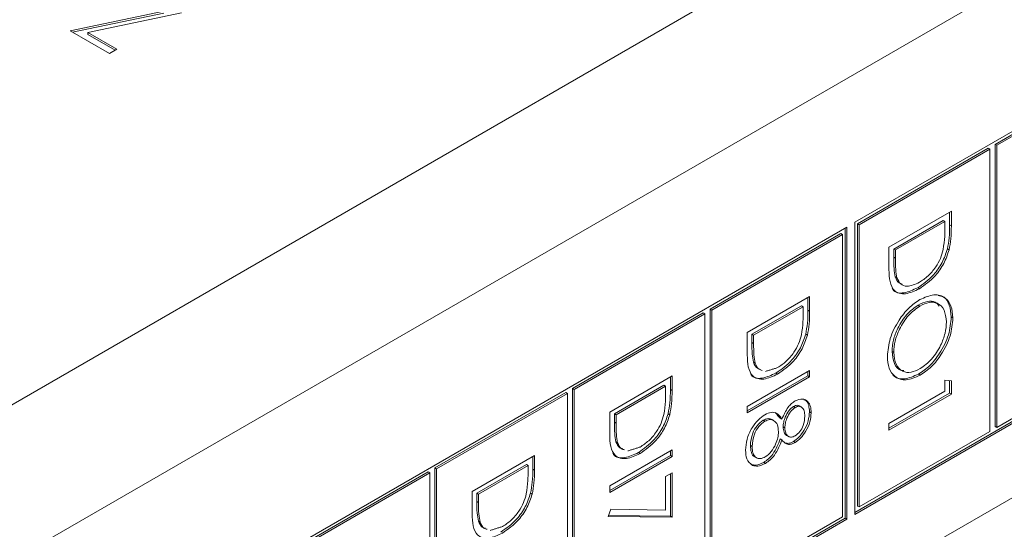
# Model space of a CAD drawing. Header units: inches. Extents: x 0.2 to 16.3, y 0.2 to 11.5.
# Tile 15 of 69: x 3.257 to 3.8, y 1.551 to 1.832. Entities that reach past the tile are written whole.
import ezdxf

# ---------------------------------------------------------------- set-up
doc = ezdxf.new("R2010")
doc.units = ezdxf.units.IN
doc.header["$MEASUREMENT"] = 0

msp = doc.modelspace()

# ---------------------------------------------------------------- linework, layer by layer
at = {"color": 7, "linetype": 'Continuous', "lineweight": 15}
for p, q in [((2.72873, 1.31773), (4.57475, 2.38342)), ((4.61199, 2.31891), (2.76597, 1.25323)), ((4.32497, 2.07143), (3.71724, 1.72059)), ((3.71724, 1.56072), (4.32404, 1.91102)), ((3.71724, 1.55964), (4.32497, 1.91048)), ((2.95972, 1.08146), (4.32915, 1.87202)), ((3.28457, 1.82615), (3.3363, 1.83699)), ((3.28593, 1.82536), (3.3363, 1.83591)), ((3.34601, 1.83603), (3.29428, 1.82519)), ((3.30622, 1.81364), (3.28457, 1.82615)), ((3.29428, 1.82519), (3.31025, 1.81597)), ((3.29428, 1.82412), (3.29428, 1.82519)), ((3.29428, 1.82412), (3.30933, 1.81543)), ((3.31025, 1.81597), (3.30622, 1.81364)), ((3.8666, 1.80517), (3.79451, 1.76355)), ((3.86753, 1.80463), (3.79544, 1.76302)), ((3.79075, 1.76138), (3.71867, 1.71977)), ((3.79168, 1.76084), (3.71959, 1.71923)), ((3.79075, 1.76138), (3.79168, 1.76084)), ((3.79168, 1.60534), (3.79168, 1.76084)), ((3.79451, 1.76355), (3.79451, 1.60805)), ((3.79451, 1.76355), (3.79544, 1.76302)), ((3.79544, 1.76302), (3.79544, 1.60751)), ((3.73603, 1.70686), (3.7704, 1.7267)), ((3.7704, 1.7267), (3.7704, 1.71869)), ((3.76595, 1.72164), (3.73862, 1.70587)), ((3.76687, 1.72111), (3.73955, 1.70533)), ((3.76595, 1.72164), (3.76687, 1.72111)), ((3.76687, 1.71832), (3.76687, 1.72111)), ((3.76947, 1.72617), (3.76947, 1.71922)), ((3.71276, 1.71796), (2.95404, 1.27995)), ((3.71184, 1.55755), (3.71184, 1.71742)), ((3.71276, 1.55701), (3.71276, 1.71796)), ((3.71724, 1.72059), (3.71724, 1.55964)), ((3.71867, 1.71977), (3.71867, 1.56426)), ((3.71867, 1.71977), (3.71959, 1.71923)), ((3.71959, 1.71923), (3.71959, 1.56373)), ((3.76947, 1.71922), (3.7704, 1.71869)), ((3.70948, 1.71441), (3.63739, 1.6728)), ((3.71041, 1.71387), (3.63832, 1.67226)), ((3.70948, 1.71441), (3.71041, 1.71387)), ((3.71041, 1.55837), (3.71041, 1.71387)), ((3.73603, 1.69456), (3.73603, 1.70686)), ((3.73862, 1.70587), (3.73862, 1.70131)), ((3.73862, 1.70587), (3.73955, 1.70533)), ((3.73955, 1.70533), (3.73955, 1.70078)), ((3.76823, 1.70591), (3.76916, 1.70538)), ((3.73862, 1.70131), (3.73955, 1.70078)), ((3.7395, 1.69047), (3.74043, 1.68994)), ((3.75185, 1.6845), (3.75278, 1.68396)), ((3.65788, 1.65985), (3.69226, 1.67969)), ((3.69133, 1.67916), (3.69133, 1.67221)), ((3.69226, 1.67969), (3.69226, 1.67168)), ((3.63739, 1.6728), (3.63739, 1.51729)), ((3.63739, 1.6728), (3.63832, 1.67226)), ((3.63832, 1.67226), (3.63832, 1.51676)), ((3.6878, 1.67463), (3.66048, 1.65886)), ((3.68873, 1.67409), (3.66141, 1.65832)), ((3.6878, 1.67463), (3.68873, 1.67409)), ((3.68873, 1.6713), (3.68873, 1.67409)), ((3.69133, 1.67221), (3.69226, 1.67168)), ((3.75215, 1.675), (3.75307, 1.67447)), ((3.63363, 1.67062), (3.56154, 1.62901)), ((3.63456, 1.67009), (3.56247, 1.62847)), ((3.63363, 1.67062), (3.63456, 1.67009)), ((3.63456, 1.51458), (3.63456, 1.67009)), ((3.77035, 1.66846), (3.77128, 1.66793)), ((3.65788, 1.64755), (3.65788, 1.65985)), ((3.66048, 1.65886), (3.66048, 1.6543)), ((3.66048, 1.65886), (3.66141, 1.65832)), ((3.66141, 1.65832), (3.66141, 1.65377)), ((3.69009, 1.6589), (3.69102, 1.65837)), ((3.66048, 1.6543), (3.66141, 1.65377)), ((3.73774, 1.64946), (3.73867, 1.64893)), ((3.79544, 1.60751), (3.86753, 1.64913)), ((3.66135, 1.64346), (3.66228, 1.64292)), ((3.58203, 1.61606), (3.61641, 1.63591)), ((3.61548, 1.63537), (3.61548, 1.62843)), ((3.61641, 1.63591), (3.61641, 1.62789)), ((3.65788, 1.61914), (3.69226, 1.63898)), ((3.69133, 1.63595), (3.65788, 1.61665)), ((3.69226, 1.63542), (3.65788, 1.61558)), ((3.67371, 1.63749), (3.67463, 1.63695)), ((3.69133, 1.63845), (3.69133, 1.63595)), ((3.69133, 1.63595), (3.69226, 1.63542)), ((3.69226, 1.63898), (3.69226, 1.63542)), ((3.7523, 1.63692), (3.75323, 1.63639)), ((3.56154, 1.62901), (3.56154, 1.47351)), ((3.56154, 1.62901), (3.56247, 1.62847)), ((3.61195, 1.63084), (3.58463, 1.61507)), ((3.61288, 1.63031), (3.58556, 1.61454)), ((3.61195, 1.63084), (3.61288, 1.63031)), ((3.61288, 1.62752), (3.61288, 1.63031)), ((3.76687, 1.63358), (3.7704, 1.63328)), ((3.76687, 1.62747), (3.76687, 1.63358)), ((3.76947, 1.63336), (3.76947, 1.62648)), ((3.7704, 1.63328), (3.7704, 1.62595)), ((3.55778, 1.62684), (3.4857, 1.58522)), ((3.55871, 1.6263), (3.48662, 1.58469)), ((3.55778, 1.62684), (3.55871, 1.6263)), ((3.55871, 1.4708), (3.55871, 1.6263)), ((3.56247, 1.62847), (3.56247, 1.47297)), ((3.61548, 1.62843), (3.61641, 1.62789)), ((3.73603, 1.60966), (3.76687, 1.62747)), ((3.76947, 1.62648), (3.73603, 1.60717)), ((3.7704, 1.62595), (3.73603, 1.6061)), ((3.76947, 1.62648), (3.7704, 1.62595)), ((3.65788, 1.61558), (3.65788, 1.61914)), ((3.68334, 1.61913), (3.68427, 1.61859)), ((3.58203, 1.60376), (3.58203, 1.61606)), ((3.58463, 1.61507), (3.58463, 1.61052)), ((3.58463, 1.61507), (3.58556, 1.61454)), ((3.58556, 1.61454), (3.58556, 1.60998)), ((3.61424, 1.61512), (3.61517, 1.61458)), ((3.6761, 1.61272), (3.67703, 1.61218)), ((3.69221, 1.61618), (3.69314, 1.61564)), ((3.58463, 1.61052), (3.58556, 1.60998)), ((3.66658, 1.61149), (3.66751, 1.61096)), ((3.67767, 1.60784), (3.67859, 1.6073)), ((3.73603, 1.6061), (3.73603, 1.60966)), ((3.79451, 1.60805), (3.79544, 1.60751)), ((3.71959, 1.56373), (3.79168, 1.60534)), ((3.58551, 1.59967), (3.58643, 1.59914)), ((3.6596, 1.59755), (3.66053, 1.59702)), ((3.6761, 1.60125), (3.67703, 1.60072)), ((3.68329, 1.59977), (3.68422, 1.59923)), ((3.50619, 1.57228), (3.54056, 1.59212)), ((3.53963, 1.59158), (3.53963, 1.58464)), ((3.54056, 1.59212), (3.54056, 1.5841)), ((3.58203, 1.57535), (3.61641, 1.5952)), ((3.61548, 1.59217), (3.58203, 1.57286)), ((3.61641, 1.59163), (3.58203, 1.57179)), ((3.59786, 1.5937), (3.59879, 1.59317)), ((3.61548, 1.59466), (3.61548, 1.59217)), ((3.61548, 1.59217), (3.61641, 1.59163)), ((3.61641, 1.5952), (3.61641, 1.59163)), ((3.4857, 1.58522), (3.4857, 1.42972)), ((3.4857, 1.58522), (3.48662, 1.58469)), ((3.53611, 1.58706), (3.50878, 1.57129)), ((3.53703, 1.58652), (3.50971, 1.57075)), ((3.53611, 1.58706), (3.53703, 1.58652)), ((3.53703, 1.58373), (3.53703, 1.58652)), ((3.66697, 1.5883), (3.66789, 1.58777)), ((3.48193, 1.58305), (3.40985, 1.54144)), ((3.48286, 1.58252), (3.41078, 1.5409)), ((3.48193, 1.58305), (3.48286, 1.58252)), ((3.48286, 1.42701), (3.48286, 1.58252)), ((3.48662, 1.58469), (3.48662, 1.42918)), ((3.53963, 1.58464), (3.54056, 1.5841)), ((3.61288, 1.58044), (3.61641, 1.58247)), ((3.61288, 1.56204), (3.61288, 1.58044)), ((3.61548, 1.58194), (3.61548, 1.55858)), ((3.61641, 1.58247), (3.61641, 1.55805)), ((3.58203, 1.57179), (3.58203, 1.57535)), ((3.50619, 1.55998), (3.50619, 1.57228)), ((3.50878, 1.57129), (3.50878, 1.56673)), ((3.50878, 1.57129), (3.50971, 1.57075)), ((3.50971, 1.57075), (3.50971, 1.56619)), ((3.53839, 1.57133), (3.53932, 1.57079)), ((3.50878, 1.56673), (3.50971, 1.56619)), ((3.71867, 1.56426), (3.71959, 1.56373)), ((3.58115, 1.55856), (3.58262, 1.56248)), ((3.61641, 1.55805), (3.58115, 1.55856)), ((3.61548, 1.55858), (3.58135, 1.55908)), ((3.58262, 1.56248), (3.61288, 1.56204)), ((3.61548, 1.55858), (3.61641, 1.55805)), ((3.63832, 1.51676), (3.71041, 1.55837)), ((2.95404, 1.12008), (3.71184, 1.55755)), ((2.95404, 1.11901), (3.71276, 1.55701)), ((3.50966, 1.55589), (3.51059, 1.55535)), ((3.71184, 1.55755), (3.71276, 1.55701))]:
    msp.add_line(p, q, dxfattribs=at)
for points, knots in [([(3.76591, 1.70556), (3.76625, 1.70802), (3.76687, 1.71241), (3.76687, 1.71651), (3.76687, 1.71832)], [0, 0, 0, 0, 0.559543, 1, 1, 1, 1]), ([(3.76947, 1.71922), (3.76947, 1.71684), (3.76946, 1.71258), (3.76861, 1.70795), (3.76823, 1.70591)], [0, 0, 0, 0, 0.560444, 1, 1, 1, 1]), ([(3.7704, 1.71869), (3.7704, 1.7163), (3.77039, 1.71204), (3.76954, 1.70741), (3.76916, 1.70538)], [0, 0, 0, 0, 0.560444, 1, 1, 1, 1]), ([(3.76823, 1.70591), (3.76738, 1.70341), (3.76569, 1.69838), (3.75989, 1.69013), (3.7549, 1.68663), (3.75185, 1.6845)], [0, 0, 0, 0, 0.280265, 0.560714, 1, 1, 1, 1]), ([(3.75278, 1.68753), (3.75439, 1.68859), (3.75761, 1.6907), (3.76166, 1.6955), (3.76455, 1.70068), (3.76546, 1.70393), (3.76591, 1.70556)], [0, 0, 0, 0, 0.280177, 0.559764, 0.779797, 1, 1, 1, 1]), ([(3.76916, 1.70538), (3.76831, 1.70287), (3.76662, 1.69785), (3.76082, 1.68959), (3.75583, 1.6861), (3.75278, 1.68396)], [0, 0, 0, 0, 0.280265, 0.560714, 1, 1, 1, 1]), ([(3.73862, 1.70131), (3.73862, 1.69917), (3.73861, 1.69535), (3.73923, 1.69196), (3.7395, 1.69047)], [0, 0, 0, 0, 0.560426, 1, 1, 1, 1]), ([(3.73955, 1.70078), (3.73955, 1.69864), (3.73954, 1.69482), (3.74015, 1.69143), (3.74043, 1.68994)], [0, 0, 0, 0, 0.560426, 1, 1, 1, 1]), ([(3.75278, 1.68396), (3.7502, 1.68276), (3.74504, 1.68037), (3.73889, 1.68196), (3.73621, 1.68764), (3.73609, 1.69225), (3.73603, 1.69456)], [0, 0, 0, 0, 0.2801238, 0.5592476, 0.7788364, 1, 1, 1, 1]), ([(3.7395, 1.69047), (3.74005, 1.68914), (3.74088, 1.68715), (3.74271, 1.68671), (3.74331, 1.68656)], [0, 0, 0, 0, 0.670581, 1, 1, 1, 1]), ([(3.74043, 1.68994), (3.74103, 1.6887), (3.74223, 1.68622), (3.74657, 1.68473), (3.75043, 1.68647), (3.75278, 1.68753)], [0, 0, 0, 0, 0.280536, 0.561014, 1, 1, 1, 1]), ([(3.75185, 1.6845), (3.74933, 1.68337), (3.74429, 1.68111), (3.73902, 1.6816), (3.73791, 1.68398), (3.7378, 1.68422)], [0, 0, 0, 0, 0.474835, 0.947975, 1, 1, 1, 1]), ([(3.73514, 1.64675), (3.73544, 1.64999), (3.73603, 1.65649), (3.74089, 1.66613), (3.74679, 1.67376), (3.75097, 1.6766), (3.75306, 1.67802)], [0, 0, 0, 0, 0.279663, 0.559354, 0.779636, 1, 1, 1, 1]), ([(3.75306, 1.67802), (3.75571, 1.67918), (3.76102, 1.68151), (3.76706, 1.67957), (3.77066, 1.67479), (3.77107, 1.67021), (3.77128, 1.66793)], [0, 0, 0, 0, 0.2797306, 0.559327, 0.7796806, 1, 1, 1, 1]), ([(3.76309, 1.68019), (3.76417, 1.68), (3.767, 1.67951), (3.76968, 1.67522), (3.77013, 1.67072), (3.77035, 1.66846)], [0, 0, 0, 0, 0.236005, 0.618032, 1, 1, 1, 1]), ([(3.69133, 1.67221), (3.69133, 1.66983), (3.69132, 1.66557), (3.69046, 1.66094), (3.69009, 1.6589)], [0, 0, 0, 0, 0.560445, 1, 1, 1, 1]), ([(3.75215, 1.675), (3.74998, 1.67345), (3.74565, 1.67034), (3.74097, 1.66284), (3.73816, 1.6556), (3.73788, 1.65151), (3.73774, 1.64946)], [0, 0, 0, 0, 0.279416, 0.559076, 0.779478, 1, 1, 1, 1]), ([(3.75307, 1.67447), (3.75091, 1.67291), (3.74657, 1.6698), (3.7419, 1.66231), (3.73909, 1.65506), (3.73881, 1.65097), (3.73867, 1.64893)], [0, 0, 0, 0, 0.279416, 0.559076, 0.779478, 1, 1, 1, 1]), ([(3.76366, 1.67447), (3.76303, 1.67524), (3.76146, 1.67715), (3.75723, 1.67736), (3.75384, 1.67579), (3.75215, 1.675)], [0, 0, 0, 0, 0.255705, 0.627776, 1, 1, 1, 1]), ([(3.76775, 1.66572), (3.76747, 1.66806), (3.76691, 1.67275), (3.76308, 1.67627), (3.75821, 1.67689), (3.75479, 1.67527), (3.75307, 1.67447)], [0, 0, 0, 0, 0.279627, 0.55935, 0.77963, 1, 1, 1, 1]), ([(3.68777, 1.65855), (3.68811, 1.66101), (3.68873, 1.6654), (3.68873, 1.6695), (3.68873, 1.6713)], [0, 0, 0, 0, 0.5595418, 1, 1, 1, 1]), ([(3.69226, 1.67168), (3.69225, 1.66929), (3.69225, 1.66503), (3.69139, 1.6604), (3.69102, 1.65837)], [0, 0, 0, 0, 0.560445, 1, 1, 1, 1]), ([(3.77035, 1.66846), (3.77007, 1.66519), (3.7695, 1.65865), (3.76463, 1.64887), (3.75864, 1.6412), (3.75441, 1.63835), (3.7523, 1.63692)], [0, 0, 0, 0, 0.279767, 0.559358, 0.779571, 1, 1, 1, 1]), ([(3.77128, 1.66793), (3.771, 1.66465), (3.77043, 1.65811), (3.76555, 1.64834), (3.75957, 1.64066), (3.75534, 1.63781), (3.75323, 1.63639)], [0, 0, 0, 0, 0.279767, 0.559358, 0.779571, 1, 1, 1, 1]), ([(3.75323, 1.63995), (3.75541, 1.64152), (3.75978, 1.64465), (3.76451, 1.65221), (3.76725, 1.65951), (3.76759, 1.66365), (3.76775, 1.66572)], [0, 0, 0, 0, 0.279468, 0.55887, 0.779516, 1, 1, 1, 1]), ([(3.69009, 1.6589), (3.68924, 1.65639), (3.68754, 1.65137), (3.68175, 1.64312), (3.67676, 1.63962), (3.67371, 1.63749)], [0, 0, 0, 0, 0.280264, 0.560714, 1, 1, 1, 1]), ([(3.69102, 1.65837), (3.69017, 1.65586), (3.68847, 1.65084), (3.68268, 1.64258), (3.67768, 1.63908), (3.67463, 1.63695)], [0, 0, 0, 0, 0.280264, 0.560714, 1, 1, 1, 1]), ([(3.67464, 1.64052), (3.67625, 1.64157), (3.67946, 1.64369), (3.68351, 1.64849), (3.68641, 1.65367), (3.68731, 1.65692), (3.68777, 1.65855)], [0, 0, 0, 0, 0.2801778, 0.559765, 0.7797967, 1, 1, 1, 1]), ([(3.66048, 1.6543), (3.66047, 1.65216), (3.66047, 1.64834), (3.66108, 1.64495), (3.66135, 1.64346)], [0, 0, 0, 0, 0.560427, 1, 1, 1, 1]), ([(3.66141, 1.65377), (3.6614, 1.65162), (3.66139, 1.6478), (3.66201, 1.64441), (3.66228, 1.64292)], [0, 0, 0, 0, 0.560427, 1, 1, 1, 1]), ([(3.67463, 1.63695), (3.67205, 1.63575), (3.6669, 1.63336), (3.66075, 1.63495), (3.65807, 1.64062), (3.65794, 1.64523), (3.65788, 1.64755)], [0, 0, 0, 0, 0.280124, 0.559248, 0.778837, 1, 1, 1, 1]), ([(3.75323, 1.63639), (3.75056, 1.6352), (3.74522, 1.63281), (3.73931, 1.63505), (3.73568, 1.6398), (3.73532, 1.64443), (3.73514, 1.64675)], [0, 0, 0, 0, 0.27963, 0.559342, 0.779597, 1, 1, 1, 1]), ([(3.73774, 1.64946), (3.73801, 1.64714), (3.73854, 1.64248), (3.74135, 1.639), (3.7437, 1.63889), (3.74414, 1.63887)], [0, 0, 0, 0, 0.448643, 0.896853, 1, 1, 1, 1]), ([(3.73867, 1.64893), (3.73892, 1.64655), (3.73942, 1.6418), (3.74318, 1.63813), (3.74808, 1.63753), (3.75151, 1.63914), (3.75323, 1.63995)], [0, 0, 0, 0, 0.279829, 0.559389, 0.779653, 1, 1, 1, 1]), ([(3.66135, 1.64346), (3.66191, 1.64213), (3.66273, 1.64014), (3.66456, 1.6397), (3.66517, 1.63955)], [0, 0, 0, 0, 0.67058, 1, 1, 1, 1]), ([(3.66228, 1.64292), (3.66284, 1.64159), (3.66366, 1.63961), (3.66549, 1.63916), (3.66609, 1.63901)], [0, 0, 0, 0, 0.67058, 1, 1, 1, 1]), ([(3.67371, 1.63749), (3.67118, 1.63636), (3.66615, 1.6341), (3.66088, 1.63459), (3.65977, 1.63697), (3.65966, 1.6372)], [0, 0, 0, 0, 0.4748347, 0.9479748, 1, 1, 1, 1]), ([(3.7523, 1.63692), (3.74968, 1.63579), (3.74444, 1.63352), (3.73947, 1.63461), (3.73805, 1.63673), (3.73792, 1.63693)], [0, 0, 0, 0, 0.475179, 0.950497, 1, 1, 1, 1]), ([(3.61192, 1.61476), (3.61226, 1.61722), (3.61288, 1.62161), (3.61288, 1.62571), (3.61288, 1.62752)], [0, 0, 0, 0, 0.5595418, 1, 1, 1, 1]), ([(3.61548, 1.62843), (3.61548, 1.62604), (3.61547, 1.62178), (3.61462, 1.61715), (3.61424, 1.61512)], [0, 0, 0, 0, 0.560445, 1, 1, 1, 1]), ([(3.61641, 1.62789), (3.61641, 1.6255), (3.6164, 1.62125), (3.61554, 1.61662), (3.61517, 1.61458)], [0, 0, 0, 0, 0.560445, 1, 1, 1, 1]), ([(3.68432, 1.62218), (3.68569, 1.6227), (3.68845, 1.62373), (3.6913, 1.6221), (3.69287, 1.61927), (3.69305, 1.61685), (3.69314, 1.61564)], [0, 0, 0, 0, 0.278806, 0.558458, 0.779159, 1, 1, 1, 1]), ([(3.67703, 1.61218), (3.67801, 1.61445), (3.67938, 1.61762), (3.68227, 1.6208), (3.68363, 1.62172), (3.68432, 1.62218)], [0, 0, 0, 0, 0.557753, 0.778932, 1, 1, 1, 1]), ([(3.68334, 1.61913), (3.68243, 1.61838), (3.6806, 1.61688), (3.67887, 1.61352), (3.67782, 1.61045), (3.67772, 1.60871), (3.67767, 1.60784)], [0, 0, 0, 0, 0.277721, 0.558224, 0.779071, 1, 1, 1, 1]), ([(3.68427, 1.61859), (3.68336, 1.61785), (3.68153, 1.61634), (3.6798, 1.61299), (3.67875, 1.60991), (3.67865, 1.60817), (3.67859, 1.6073)], [0, 0, 0, 0, 0.277721, 0.558224, 0.779071, 1, 1, 1, 1]), ([(3.68658, 1.6193), (3.6862, 1.61951), (3.68532, 1.62001), (3.68406, 1.61945), (3.68334, 1.61913)], [0, 0, 0, 0, 0.426303, 1, 1, 1, 1]), ([(3.68961, 1.61381), (3.68955, 1.61482), (3.68943, 1.61683), (3.68816, 1.61865), (3.68639, 1.61949), (3.68498, 1.61889), (3.68427, 1.61859)], [0, 0, 0, 0, 0.28065, 0.560566, 0.78062, 1, 1, 1, 1]), ([(3.68909, 1.62285), (3.68954, 1.62268), (3.69083, 1.6222), (3.69192, 1.61974), (3.69211, 1.61737), (3.69221, 1.61618)], [0, 0, 0, 0, 0.2106, 0.605176, 1, 1, 1, 1]), ([(3.61424, 1.61512), (3.61339, 1.61261), (3.6117, 1.60759), (3.6059, 1.59933), (3.60091, 1.59583), (3.59786, 1.5937)], [0, 0, 0, 0, 0.280264, 0.560714, 1, 1, 1, 1]), ([(3.59879, 1.59673), (3.6004, 1.59779), (3.60362, 1.5999), (3.60767, 1.6047), (3.61056, 1.60988), (3.61147, 1.61314), (3.61192, 1.61476)], [0, 0, 0, 0, 0.280178, 0.559764, 0.779797, 1, 1, 1, 1]), ([(3.61517, 1.61458), (3.61432, 1.61207), (3.61262, 1.60705), (3.60683, 1.59879), (3.60184, 1.5953), (3.59879, 1.59317)], [0, 0, 0, 0, 0.280264, 0.560714, 1, 1, 1, 1]), ([(3.657, 1.59502), (3.6571, 1.597), (3.65731, 1.60095), (3.6601, 1.60703), (3.66373, 1.61183), (3.66632, 1.61366), (3.66761, 1.61458)], [0, 0, 0, 0, 0.280545, 0.559269, 0.779816, 1, 1, 1, 1]), ([(3.67149, 1.61184), (3.67081, 1.61214), (3.6694, 1.61276), (3.66754, 1.61192), (3.66658, 1.61149)], [0, 0, 0, 0, 0.487634, 1, 1, 1, 1]), ([(3.66761, 1.61458), (3.66876, 1.61511), (3.67106, 1.61617), (3.67462, 1.61557), (3.67612, 1.61347), (3.67703, 1.61218)], [0, 0, 0, 0, 0.279986, 0.559902, 1, 1, 1, 1]), ([(3.69221, 1.61618), (3.69206, 1.61451), (3.69176, 1.61117), (3.68949, 1.60615), (3.68652, 1.60208), (3.68437, 1.60054), (3.68329, 1.59977)], [0, 0, 0, 0, 0.279929, 0.559623, 0.779945, 1, 1, 1, 1]), ([(3.69314, 1.61564), (3.69299, 1.61397), (3.69269, 1.61064), (3.69042, 1.60562), (3.68745, 1.60155), (3.68529, 1.6), (3.68422, 1.59923)], [0, 0, 0, 0, 0.279929, 0.559623, 0.779945, 1, 1, 1, 1]), ([(3.68434, 1.60286), (3.68522, 1.60358), (3.68699, 1.60503), (3.68928, 1.60927), (3.68948, 1.61209), (3.68961, 1.61381)], [0, 0, 0, 0, 0.278971, 0.559918, 1, 1, 1, 1]), ([(3.58463, 1.61052), (3.58463, 1.60837), (3.58462, 1.60455), (3.58523, 1.60116), (3.58551, 1.59967)], [0, 0, 0, 0, 0.560427, 1, 1, 1, 1]), ([(3.58556, 1.60998), (3.58555, 1.60784), (3.58555, 1.60402), (3.58616, 1.60063), (3.58643, 1.59914)], [0, 0, 0, 0, 0.560427, 1, 1, 1, 1]), ([(3.66658, 1.61149), (3.66543, 1.61061), (3.66314, 1.60883), (3.66011, 1.60341), (3.65979, 1.59978), (3.6596, 1.59755)], [0, 0, 0, 0, 0.279834, 0.560198, 1, 1, 1, 1]), ([(3.66751, 1.61096), (3.66636, 1.61007), (3.66407, 1.6083), (3.66104, 1.60288), (3.66072, 1.59924), (3.66053, 1.59702)], [0, 0, 0, 0, 0.279834, 0.560198, 1, 1, 1, 1]), ([(3.67507, 1.60518), (3.67497, 1.60652), (3.67476, 1.60919), (3.67284, 1.61136), (3.67035, 1.61219), (3.66845, 1.61137), (3.66751, 1.61096)], [0, 0, 0, 0, 0.280283, 0.560138, 0.780299, 1, 1, 1, 1]), ([(3.67767, 1.60784), (3.67778, 1.60687), (3.678, 1.60494), (3.67888, 1.60337), (3.67964, 1.60319), (3.67967, 1.60319)], [0, 0, 0, 0, 0.492546, 0.984514, 1, 1, 1, 1]), ([(3.67859, 1.6073), (3.67869, 1.60631), (3.67888, 1.60432), (3.68028, 1.60257), (3.6822, 1.60201), (3.68363, 1.60258), (3.68434, 1.60286)], [0, 0, 0, 0, 0.280237, 0.560144, 0.780434, 1, 1, 1, 1]), ([(3.59879, 1.59317), (3.59621, 1.59197), (3.59105, 1.58957), (3.5849, 1.59116), (3.58222, 1.59684), (3.5821, 1.60145), (3.58203, 1.60376)], [0, 0, 0, 0, 0.280124, 0.559248, 0.778837, 1, 1, 1, 1]), ([(3.66783, 1.5913), (3.66897, 1.59219), (3.67126, 1.59398), (3.67353, 1.5981), (3.67488, 1.60194), (3.675, 1.6041), (3.67507, 1.60518)], [0, 0, 0, 0, 0.278304, 0.55851, 0.779146, 1, 1, 1, 1]), ([(3.58551, 1.59967), (3.58606, 1.59834), (3.58689, 1.59636), (3.58872, 1.59591), (3.58932, 1.59576)], [0, 0, 0, 0, 0.67058, 1, 1, 1, 1]), ([(3.58643, 1.59914), (3.58699, 1.59781), (3.58781, 1.59582), (3.58964, 1.59537), (3.59025, 1.59523)], [0, 0, 0, 0, 0.67058, 1, 1, 1, 1]), ([(3.6596, 1.59755), (3.6597, 1.59627), (3.6599, 1.59372), (3.66102, 1.59169), (3.66198, 1.59146), (3.66199, 1.59146)], [0, 0, 0, 0, 0.498441, 0.994676, 1, 1, 1, 1]), ([(3.66053, 1.59702), (3.66061, 1.5957), (3.66077, 1.59306), (3.66257, 1.59081), (3.66505, 1.59008), (3.66691, 1.59089), (3.66783, 1.5913)], [0, 0, 0, 0, 0.280602, 0.559962, 0.780181, 1, 1, 1, 1]), ([(3.6761, 1.60125), (3.67492, 1.59832), (3.67328, 1.59423), (3.6696, 1.59005), (3.66784, 1.58889), (3.66697, 1.5883)], [0, 0, 0, 0, 0.558272, 0.779089, 1, 1, 1, 1]), ([(3.67703, 1.60072), (3.67585, 1.59779), (3.6742, 1.5937), (3.67053, 1.58952), (3.66877, 1.58835), (3.66789, 1.58777)], [0, 0, 0, 0, 0.558272, 0.779089, 1, 1, 1, 1]), ([(3.68422, 1.59923), (3.68336, 1.59882), (3.68165, 1.59801), (3.67894, 1.59833), (3.67775, 1.59981), (3.67703, 1.60072)], [0, 0, 0, 0, 0.280158, 0.560243, 1, 1, 1, 1]), ([(3.68329, 1.59977), (3.68242, 1.59933), (3.68083, 1.59855), (3.67953, 1.59884), (3.67894, 1.59897)], [0, 0, 0, 0, 0.547393, 1, 1, 1, 1]), ([(3.59786, 1.5937), (3.59534, 1.59257), (3.5903, 1.59031), (3.58503, 1.5908), (3.58392, 1.59318), (3.58381, 1.59342)], [0, 0, 0, 0, 0.4748347, 0.9479748, 1, 1, 1, 1]), ([(3.66077, 1.58666), (3.65951, 1.58765), (3.65726, 1.58942), (3.65708, 1.5933), (3.657, 1.59502)], [0, 0, 0, 0, 0.557758, 1, 1, 1, 1]), ([(3.66697, 1.5883), (3.6655, 1.58762), (3.66289, 1.5864), (3.66078, 1.58695), (3.65985, 1.5872)], [0, 0, 0, 0, 0.559346, 1, 1, 1, 1]), ([(3.66789, 1.58777), (3.66643, 1.58708), (3.66382, 1.58586), (3.6617, 1.58642), (3.66077, 1.58666)], [0, 0, 0, 0, 0.559346, 1, 1, 1, 1]), ([(3.53607, 1.57098), (3.53641, 1.57344), (3.53703, 1.57783), (3.53703, 1.58193), (3.53703, 1.58373)], [0, 0, 0, 0, 0.559542, 1, 1, 1, 1]), ([(3.53963, 1.58464), (3.53963, 1.58225), (3.53963, 1.57799), (3.53877, 1.57337), (3.53839, 1.57133)], [0, 0, 0, 0, 0.560445, 1, 1, 1, 1]), ([(3.54056, 1.5841), (3.54056, 1.58172), (3.54055, 1.57746), (3.5397, 1.57283), (3.53932, 1.57079)], [0, 0, 0, 0, 0.560445, 1, 1, 1, 1]), ([(3.53839, 1.57133), (3.53754, 1.56882), (3.53585, 1.5638), (3.53005, 1.55554), (3.52506, 1.55205), (3.52201, 1.54991)], [0, 0, 0, 0, 0.280264, 0.560715, 1, 1, 1, 1]), ([(3.53932, 1.57079), (3.53847, 1.56829), (3.53678, 1.56326), (3.53098, 1.55501), (3.52599, 1.55151), (3.52294, 1.54938)], [0, 0, 0, 0, 0.280264, 0.560715, 1, 1, 1, 1]), ([(3.52295, 1.55295), (3.52455, 1.554), (3.52777, 1.55611), (3.53182, 1.56092), (3.53471, 1.56609), (3.53562, 1.56935), (3.53607, 1.57098)], [0, 0, 0, 0, 0.2801787, 0.5597647, 0.7797966, 1, 1, 1, 1]), ([(3.50878, 1.56673), (3.50878, 1.56459), (3.50877, 1.56077), (3.50939, 1.55738), (3.50966, 1.55589)], [0, 0, 0, 0, 0.560427, 1, 1, 1, 1]), ([(3.50971, 1.56619), (3.50971, 1.56405), (3.5097, 1.56023), (3.51031, 1.55684), (3.51059, 1.55535)], [0, 0, 0, 0, 0.560427, 1, 1, 1, 1]), ([(3.52294, 1.54938), (3.52036, 1.54818), (3.51521, 1.54578), (3.50906, 1.54737), (3.50637, 1.55305), (3.50625, 1.55766), (3.50619, 1.55998)], [0, 0, 0, 0, 0.280124, 0.559248, 0.778837, 1, 1, 1, 1]), ([(3.50966, 1.55589), (3.51021, 1.55456), (3.51104, 1.55257), (3.51287, 1.55212), (3.51347, 1.55198)], [0, 0, 0, 0, 0.67058, 1, 1, 1, 1]), ([(3.51059, 1.55535), (3.51114, 1.55402), (3.51197, 1.55203), (3.5138, 1.55159), (3.5144, 1.55144)], [0, 0, 0, 0, 0.67058, 1, 1, 1, 1])]:
    msp.add_open_spline(points, degree=3, knots=knots, dxfattribs=at)
for points in [[(3.66785, 1.63839), (3.67464, 1.64052)], [(3.68768, 1.61879), (3.68652, 1.61946)], [(3.67319, 1.61571), (3.6761, 1.61272)], [(3.67255, 1.61126), (3.67139, 1.61193)], [(3.67954, 1.60323), (3.6807, 1.60256)], [(3.592, 1.5946), (3.59879, 1.59673)], [(3.66187, 1.59152), (3.66303, 1.59085)], [(3.51616, 1.55081), (3.52295, 1.55295)]]:
    msp.add_open_spline(points, degree=1, dxfattribs=at)

doc.saveas('drawing.dxf')
